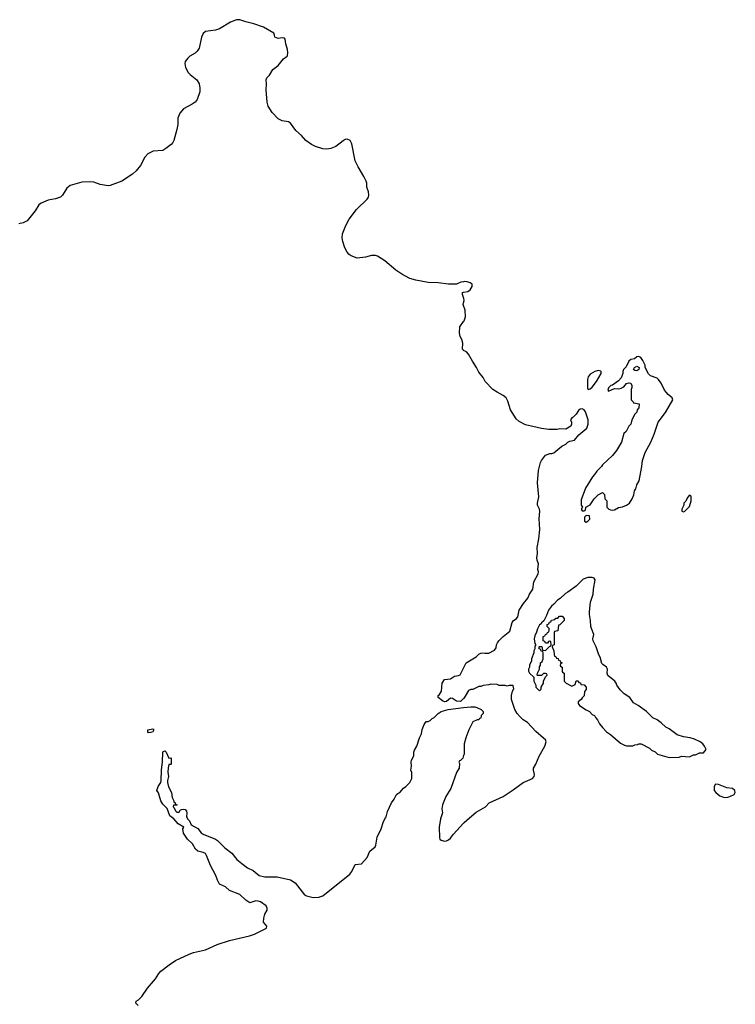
# Model space of a CAD drawing. Header units: inches. Extents: x 2347120 to 2490770, y 707513 to 877705.
# Tile 126 of 132: x 2425617 to 2432683, y 848159 to 857884. Entities that reach past the tile are written whole.
import ezdxf

# ---------------------------------------------------------------- set-up
doc = ezdxf.new("R2010")
doc.units = ezdxf.units.IN
doc.header["$MEASUREMENT"] = 0
for name, color, linetype in [('C4824', 7, 'Continuous'), ('C4825', 7, 'Continuous'), ('C4834', 7, 'Continuous'), ('C4835', 7, 'Continuous')]:
    doc.layers.add(name, color=color, linetype=linetype)

msp = doc.modelspace()

# ---------------------------------------------------------------- linework, layer by layer
at = {"layer": 'C4824', "color": 5, "elevation": 60}
for points in [[(2426787.3, 848147.3), (2426763.7, 848170), (2426767.3, 848190), (2426790, 848203.1), (2426823.4, 848236.6), (2426880.3, 848319.7), (2426956.5, 848410), (2426990, 848463.2), (2427010, 848485.8), (2427092.3, 848550), (2427154.5, 848590), (2427290, 848655.5), (2427332, 848670), (2427450, 848697.2), (2427565.6, 848750), (2427690, 848789.5), (2427886.1, 848833.9), (2427936, 848850), (2428052.7, 848910), (2428057.2, 848930), (2428024, 848970), (2428027, 849010), (2428037.6, 849050), (2428060.7, 849090), (2428062, 849110), (2428051.3, 849131.3), (2427994, 849170), (2427970, 849178), (2427950, 849179.5), (2427890, 849162.7), (2427850, 849187.3), (2427790, 849242), (2427690, 849282), (2427650, 849319.3), (2427590, 849346.6), (2427570, 849385.2), (2427554.7, 849430), (2427499.7, 849530), (2427461.6, 849630), (2427450, 849649.3), (2427430, 849659.6), (2427376, 849670), (2427351.6, 849690), (2427323, 849743), (2427275.1, 849790), (2427234, 849850), (2427229, 849891), (2427238, 849910), (2427182.5, 849942.5), (2427139, 849990), (2427125.6, 850000)], [(2427269.4, 850000), (2427274.8, 849990), (2427293.4, 849970), (2427311, 849930), (2427374.9, 849894.9), (2427410, 849854), (2427430, 849838), (2427550, 849790.7), (2427570, 849777.3), (2427642.8, 849702.8), (2427712.2, 849652.2), (2427760.7, 849590), (2427810, 849548), (2427867.7, 849507.7), (2427920.9, 849480.9), (2427982.8, 849430), (2428036.5, 849416.5), (2428158.6, 849418.6), (2428290, 849388.5), (2428338.3, 849358.3), (2428430, 849240.3), (2428450, 849228.9), (2428515.4, 849215.4), (2428570, 849215.5), (2428609.6, 849230), (2428876.8, 849443.2), (2428898, 849470), (2428930, 849538.8), (2428993, 849547), (2429049.3, 849610), (2429073.2, 849670), (2429126.2, 849713.8), (2429134, 849730), (2429147.3, 849810), (2429187.2, 849892.8), (2429210, 849964.7), (2429229.6, 850000)], [(2429774.3, 850000), (2429771, 849990), (2429758.8, 849910), (2429763.5, 849803.5), (2429766, 849790), (2429779.1, 849779.1), (2429810, 849768.5), (2429830, 849773), (2429850, 849784.4), (2429870, 849800.4), (2429899.3, 849840.7), (2430000, 849949.1)]]:
    msp.add_lwpolyline(points, dxfattribs=at)
at = {"layer": 'C4825', "color": 5, "elevation": 60}
for points in [[(2430000, 855295.4), (2429973, 855290), (2429930, 855271.1), (2429850, 855271.6), (2429750, 855283.2), (2429650, 855286.6), (2429529.4, 855310), (2429470, 855328.2), (2429388.9, 855368.9), (2429330, 855410.9), (2429220.9, 855500.9), (2429150, 855547.6), (2429130, 855553.3), (2429090, 855553.6), (2429030, 855537.8), (2428950, 855528.9), (2428890, 855552.4), (2428870, 855565.1), (2428850, 855586.6), (2428826.2, 855630), (2428806.3, 855693.7), (2428800.7, 855730), (2428805.6, 855770), (2428837.6, 855850), (2428870, 855912.9), (2428941.5, 856010), (2429047.6, 856110), (2429060.3, 856130), (2429064.8, 856150), (2429062, 856182), (2429044.7, 856230), (2429043.1, 856270), (2429036.8, 856290), (2429015, 856335), (2428958.2, 856430), (2428929.8, 856490), (2428897, 856657), (2428878.7, 856690), (2428850, 856702.7), (2428830, 856699.2), (2428810, 856688.7), (2428738.3, 856630), (2428690, 856609.9), (2428650, 856605.7), (2428610, 856608.6), (2428536.3, 856630), (2428499.1, 856650), (2428443.8, 856690), (2428399.6, 856739.6), (2428344, 856790), (2428290, 856861.6), (2428270, 856875.6), (2428210, 856886), (2428170, 856904.6), (2428110, 856966.9), (2428071.9, 857030), (2428059.8, 857070), (2428051.6, 857190), (2428055.1, 857250), (2428049.6, 857290.4), (2428056, 857310), (2428083.3, 857336.7), (2428117, 857390), (2428170, 857432.7), (2428222.4, 857497.6), (2428256.6, 857523.4), (2428261.2, 857530), (2428263.2, 857556.8), (2428260.9, 857590), (2428243.5, 857643.5), (2428238.4, 857690), (2428230, 857699.5), (2428210, 857704.5), (2428170, 857698.4), (2428135.3, 857710), (2428134, 857730), (2428125.2, 857750), (2428023.4, 857810), (2427930, 857843.5), (2427850, 857861.5), (2427790, 857882.9), (2427756.5, 857883.5), (2427699.6, 857860.4), (2427590, 857793), (2427550, 857779.7), (2427450, 857765.6), (2427430, 857746.4), (2427411.3, 857710), (2427390, 857602), (2427370, 857572.8), (2427350, 857554), (2427298, 857522), (2427276.6, 857503.4), (2427250.2, 857470), (2427247.7, 857452.3), (2427255.7, 857410), (2427281.7, 857361.7), (2427300.9, 857340.9), (2427365.2, 857290), (2427388.1, 857250), (2427396.5, 857210), (2427396.8, 857170), (2427370, 857094.3), (2427350, 857069.9), (2427320.3, 857050), (2427235.4, 857004.6), (2427199.5, 856960.5), (2427179.8, 856910), (2427178.9, 856850), (2427170, 856799.6), (2427137.6, 856690), (2427130, 856671.2), (2427111.8, 856650), (2427060.9, 856610), (2427030, 856592.8), (2426933.4, 856586.6), (2426880.9, 856559.1), (2426853.6, 856526.4), (2426810, 856442.9), (2426766, 856390), (2426730, 856358), (2426624.9, 856290), (2426510, 856245.8), (2426490, 856242.4), (2426410, 856254.8), (2426350, 856279.6), (2426316.4, 856283.6), (2426230, 856278.9), (2426114, 856246), (2426081.3, 856218.7), (2426038.3, 856150), (2426019.1, 856130), (2425970, 856114.5), (2425897.4, 856102.6), (2425827.5, 856072.5), (2425806.4, 856053.6), (2425770, 855995.8), (2425690, 855895.9), (2425650, 855875.7), (2425610, 855868.3)], [(2430000, 855140.1), (2429989.2, 855170.8), (2429988.7, 855190), (2430000, 855191.6)], [(2430000, 855060), (2429997, 855070), (2430000, 855085.6)], [(2430000, 854617.7), (2429998.4, 854618.4), (2429990, 854629), (2429993.1, 854690), (2429983.3, 854723.3), (2429966.9, 854753.1), (2429960.3, 854790), (2429963.5, 854850), (2430000, 854904)], [(2430000, 851178), (2429970, 851149), (2429930, 851154), (2429890, 851179), (2429870, 851184), (2429830.4, 851149.6), (2429810, 851147), (2429790, 851157.2), (2429748, 851190), (2429748.4, 851208.4), (2429761.2, 851218.8), (2429782.7, 851250), (2429787.3, 851330), (2429810, 851366), (2429870, 851373.4), (2429910, 851400.5), (2429950, 851404.9), (2429967.5, 851412.5), (2430000, 851477.2)], [(2429229.6, 850000), (2429235.1, 850010), (2429250, 850064.7), (2429289.5, 850150), (2429316, 850184), (2429338, 850230), (2429350, 850242), (2429370, 850252), (2429405.6, 850294.4), (2429429.1, 850310.9), (2429468, 850350), (2429488.7, 850390), (2429488.4, 850448.4), (2429478, 850470), (2429484, 850510), (2429480.9, 850550), (2429484.5, 850570), (2429507.5, 850612.5), (2429509.7, 850650), (2429516, 850670), (2429537.2, 850710), (2429564, 850790), (2429585.2, 850830), (2429590, 850874), (2429610, 850922), (2429630, 850952), (2429650, 850952), (2429670, 850962), (2429690, 850982), (2429710, 850992), (2429750, 851032), (2429778, 851050), (2429846, 851070), (2430000, 851089.3)], [(2427125.6, 850000), (2427099.5, 850019.5), (2427072.5, 850092.5), (2427030, 850134), (2427010, 850169), (2426986.3, 850246.3), (2426969.6, 850270), (2426984, 850310), (2427009.5, 850350.5), (2427012.5, 850367.5), (2427015.5, 850475.5), (2427028, 850550), (2427030, 850652), (2427050, 850662), (2427062, 850650), (2427090, 850591.3), (2427110, 850594), (2427114, 850590), (2427112, 850530), (2427110, 850526), (2427090, 850526), (2427084.5, 850495.5), (2427081, 850450), (2427086.8, 850410), (2427077.3, 850370), (2427078, 850350), (2427086.6, 850306.6), (2427114.8, 850250), (2427122.8, 850202.8), (2427138, 850170), (2427138, 850158), (2427152, 850150), (2427154, 850134), (2427171.3, 850130), (2427170, 850126), (2427134, 850126), (2427132, 850110), (2427141, 850101), (2427156, 850070), (2427170, 850056), (2427190, 850058), (2427202.7, 850077.3), (2427216, 850084), (2427230, 850087.3), (2427250, 850082.8), (2427264.9, 850064.9), (2427267.7, 850050), (2427264, 850010), (2427269.4, 850000)], [(2430000, 850616), (2429991.3, 850590), (2429970, 850566), (2429958, 850562), (2429954, 850550), (2429958, 850538), (2429956, 850490), (2429930.9, 850449.1), (2429874, 850290), (2429826, 850210), (2429791.3, 850130), (2429786, 850090), (2429790.8, 850050), (2429774.3, 850000)]]:
    msp.add_lwpolyline(points, dxfattribs=at)
msp.add_lwpolyline([(2426890, 850841.2), (2426881.2, 850850), (2426882, 850870), (2426930, 850881), (2426941, 850870), (2426930, 850849), (2426910, 850842)], close=True, dxfattribs=at)
at = {"layer": 'C4834', "color": 5, "elevation": 60}
msp.add_lwpolyline([(2430000, 849949.1), (2430005.2, 849954.8), (2430059.2, 850000)], dxfattribs=at)
at = {"layer": 'C4835', "color": 5, "elevation": 60}
for points in [[(2430000, 855191.6), (2430042.6, 855197.4), (2430063.9, 855216.1), (2430085.6, 855250), (2430085.1, 855270), (2430065.9, 855285.9), (2430035.6, 855295.6), (2430010, 855297.4), (2430000, 855295.4)], [(2430000, 855085.6), (2430004.7, 855110), (2430003.5, 855130), (2430000, 855140.1)], [(2430000, 854904), (2430004.1, 854910), (2430017.5, 854950), (2430013.9, 855013.9), (2430000, 855060)], [(2430000, 851477.2), (2430026.6, 851530), (2430124, 851590), (2430150, 851616.3), (2430170, 851627.3), (2430190, 851630.6), (2430210, 851626), (2430250, 851626), (2430304.7, 851655.3), (2430320.2, 851679.8), (2430326, 851710), (2430335.1, 851730), (2430349.4, 851750), (2430389.7, 851790.3), (2430455.8, 851844.2), (2430479.6, 851930), (2430490, 851947.3), (2430521.2, 851970), (2430534, 851986), (2430549.4, 852050), (2430590, 852119.1), (2430634.5, 852170), (2430650, 852211), (2430682, 852258), (2430694.5, 852330), (2430735.1, 852410), (2430739.3, 852430), (2430732.9, 852452.9), (2430738, 852510), (2430726.3, 852546.3), (2430724.2, 852570), (2430729.6, 852610), (2430727.3, 852670), (2430744.4, 852755.6), (2430753.1, 852846.9), (2430747.6, 852952.4), (2430753.2, 853030), (2430749, 853050), (2430729.3, 853090), (2430729.3, 853110), (2430743.7, 853170), (2430729.7, 853310), (2430738.4, 853430), (2430759.3, 853510), (2430769.5, 853530.5), (2430810, 853581), (2430850, 853598), (2430870, 853598), (2430890, 853606), (2430970, 853671), (2431010, 853691), (2431030, 853711), (2431050, 853721), (2431095.3, 853730), (2431136.4, 853783.6), (2431215.3, 853850), (2431228.4, 853888.4), (2431228.7, 853930), (2431204, 854010), (2431190, 854028.7), (2431170, 854039), (2431150, 854035.3), (2431135.3, 854024.7), (2431113, 853987), (2431082, 853958), (2431067.3, 853950), (2431056, 853930), (2431064.7, 853910), (2431064.7, 853890), (2431058, 853870), (2431010, 853839), (2430950, 853844), (2430922.5, 853837.5), (2430842.7, 853837.3), (2430770, 853844.7), (2430610, 853882.9), (2430550, 853915.9), (2430520.5, 853940.5), (2430462.3, 854030), (2430436.8, 854116.8), (2430419, 854150), (2430391.5, 854171.5), (2430330, 854204.2), (2430290, 854231.7), (2430214, 854310), (2430193.7, 854350), (2430150, 854401), (2430128.4, 854450), (2430087.1, 854510), (2430050, 854579.7), (2430030, 854603.5), (2430000, 854617.7)], [(2430059.2, 850000), (2430125, 850055.1), (2430214.7, 850110), (2430252.9, 850147.1), (2430390, 850210.4), (2430490, 850275.8), (2430588.9, 850351.1), (2430679.3, 850390), (2430696.3, 850410), (2430699.7, 850430), (2430689.7, 850470), (2430691.1, 850490), (2430713.8, 850530), (2430745, 850610), (2430801, 850710), (2430816, 850750), (2430809.5, 850769.5), (2430790, 850789), (2430712.5, 850852.5), (2430630, 850942), (2430588.7, 850970), (2430558.6, 850998.6), (2430529.5, 851029.5), (2430505.2, 851070), (2430474, 851170), (2430474, 851210), (2430482, 851250), (2430494.6, 851274.6), (2430490, 851306), (2430450, 851308), (2430430, 851302), (2430410, 851308), (2430350, 851308.7), (2430330, 851318), (2430270, 851322), (2430250, 851315.3), (2430191.6, 851308.4), (2430170, 851298), (2430150, 851298), (2430090, 851268), (2430070, 851268), (2430050, 851258), (2430036.9, 851243.1), (2430001, 851179), (2430000, 851178)], [(2430000, 851089.3), (2430070, 851098), (2430110, 851098), (2430131.1, 851091.1), (2430174, 851070), (2430194, 851050), (2430194, 851030), (2430174, 851010), (2430170, 850986), (2430158, 850982), (2430150, 850968), (2430132.7, 850967.3), (2430091.6, 850948.4), (2430050.9, 850869.1), (2430021, 850790), (2430006, 850730), (2430004.7, 850630), (2430000, 850616)]]:
    msp.add_lwpolyline(points, dxfattribs=at)
for points in [[(2431730, 854558), (2431710, 854555.3), (2431686, 854534), (2431650, 854526), (2431630.8, 854510), (2431604, 854456), (2431578, 854430), (2431571.3, 854410), (2431572, 854390), (2431555.3, 854344.7), (2431530, 854315.3), (2431470, 854274), (2431454, 854270), (2431430, 854246), (2431424.7, 854224.7), (2431430, 854214), (2431490, 854242), (2431530, 854238), (2431556.4, 854243.6), (2431582, 854258), (2431610, 854291.3), (2431630, 854298), (2431650, 854294), (2431662, 854270), (2431662, 854250), (2431654, 854230), (2431654, 854130), (2431674, 854110), (2431678, 854098), (2431734, 854090), (2431731.6, 854048.4), (2431714, 854030), (2431710, 854006), (2431690, 853986), (2431662, 853930), (2431651, 853889), (2431632, 853870), (2431603.6, 853816.4), (2431583.6, 853796.4), (2431558, 853710), (2431511.3, 853630), (2431470, 853578), (2431371.6, 853488.4), (2431362, 853470), (2431315.3, 853424.7), (2431291.3, 853390), (2431271.3, 853370), (2431203.5, 853256.5), (2431159.6, 853140.4), (2431162, 853090), (2431174, 853070), (2431163.6, 853056.4), (2431163.6, 853043.6), (2431170, 853034), (2431190, 853034), (2431202, 853038), (2431206, 853070), (2431248.4, 853091.6), (2431290, 853152), (2431330, 853192), (2431370, 853214), (2431392.7, 853192.7), (2431394, 853150), (2431414, 853130), (2431414, 853070), (2431434, 853050), (2431450, 853042), (2431470, 853038), (2431490, 853042), (2431530, 853064.7), (2431570, 853071), (2431608.7, 853090), (2431637.2, 853110), (2431665.2, 853150), (2431681.2, 853190), (2431688.7, 853230), (2431699, 853250), (2431709, 853291), (2431734, 853330), (2431759.3, 853470), (2431765.2, 853530), (2431792.7, 853610), (2431849.3, 853710), (2431882.7, 853790), (2431922, 853910), (2431994.8, 854005.2), (2432065.2, 854130), (2432060.9, 854150), (2432020.9, 854180.9), (2431983.3, 854223.3), (2431950, 854295.1), (2431924.5, 854330), (2431910, 854342.9), (2431845.3, 854365.3), (2431824.9, 854384.9), (2431794, 854450), (2431793.2, 854470), (2431770, 854518), (2431750, 854548)], [(2431330, 854418.7), (2431294.8, 854410), (2431250, 854382), (2431230, 854357.2), (2431222, 854330), (2431222.8, 854242.8), (2431230, 854232), (2431250, 854238.8), (2431270, 854254.8), (2431311.3, 854308.7), (2431359.3, 854390), (2431359, 854410), (2431353.4, 854413.4)], [(2431710, 854415.3), (2431690, 854418), (2431678, 854430), (2431688, 854450), (2431710, 854462), (2431732, 854450), (2431730, 854428)], [(2432230, 853186), (2432210, 853166), (2432192.7, 853127.3), (2432174, 853110), (2432174, 853090), (2432154, 853050), (2432154, 853030), (2432170, 853022), (2432186, 853030), (2432230, 853074), (2432246, 853130), (2432246, 853170), (2432242, 853182)], [(2431210, 852986), (2431194, 852970), (2431194, 852930), (2431210, 852922), (2431226, 852930), (2431246, 852950), (2431242, 852982)], [(2431270, 852375.3), (2431225.4, 852374.6), (2431182, 852358), (2431112, 852290), (2431030.6, 852229.4), (2431004.5, 852215.5), (2430952.8, 852167.2), (2430928, 852152), (2430890.7, 852109.3), (2430867.9, 852092.1), (2430838, 852050), (2430819.6, 852000.4), (2430792.7, 851947.3), (2430770, 851926), (2430764.7, 851915.3), (2430750, 851906), (2430730, 851866), (2430716, 851824), (2430707.5, 851812.5), (2430698, 851770), (2430703.6, 851723.6), (2430714, 851710), (2430703.6, 851696.4), (2430702, 851670), (2430692, 851650), (2430692, 851630), (2430672, 851570), (2430672, 851550), (2430652, 851510), (2430652, 851490), (2430642, 851470), (2430642, 851450), (2430652, 851430), (2430694, 851390), (2430692, 851350), (2430712, 851310), (2430714, 851290), (2430750, 851254), (2430766, 851270), (2430766, 851290), (2430788, 851330), (2430788.4, 851351.6), (2430807.3, 851392.7), (2430826, 851410), (2430822, 851422), (2430810, 851426), (2430790, 851426), (2430770, 851406), (2430730, 851406), (2430726, 851410), (2430728, 851430), (2430748, 851470), (2430748.9, 851491.1), (2430758, 851510), (2430758, 851530), (2430775.3, 851544.7), (2430786, 851570), (2430786, 851630), (2430782, 851642), (2430767.3, 851647.3), (2430762, 851662), (2430746, 851670), (2430746, 851690), (2430750, 851694), (2430772.7, 851692.7), (2430778, 851658), (2430810, 851654), (2430847.3, 851692.7), (2430862, 851698), (2430866, 851710), (2430862, 851742), (2430850, 851746), (2430838, 851742), (2430830, 851726), (2430810, 851726), (2430802, 851742), (2430786, 851750), (2430786, 851790), (2430802, 851798), (2430807.3, 851812.7), (2430822, 851818), (2430827.3, 851832.7), (2430842, 851838), (2430846, 851850), (2430846, 851870), (2430826, 851890), (2430826, 851910), (2430842, 851918), (2430847.3, 851932.7), (2430862, 851938), (2430867.3, 851952.7), (2430902, 851958), (2430910, 851974), (2430930, 851974), (2430948.4, 851991.6), (2430971.6, 851991.6), (2430994, 851970), (2430992, 851950), (2430950, 851906), (2430938, 851902), (2430930, 851846), (2430898, 851842), (2430894, 851830), (2430894, 851710), (2430878, 851702), (2430874, 851690), (2430891.3, 851651.3), (2430892.7, 851612.7), (2430898, 851598), (2430910, 851594), (2430918, 851578), (2430932.7, 851572.7), (2430938, 851558), (2430952.7, 851552.7), (2430958, 851538), (2430974, 851530), (2430958, 851522), (2430954, 851510), (2430958, 851498), (2430974, 851490), (2430974, 851450), (2430978, 851438), (2430992, 851430), (2430994, 851350), (2431014, 851330), (2431070, 851302), (2431102, 851318), (2431110, 851354), (2431130, 851354), (2431138, 851338), (2431152.7, 851332.7), (2431158, 851318), (2431190, 851314), (2431211.6, 851291.6), (2431211.6, 851268.4), (2431192.7, 851247.3), (2431190, 851206), (2431170, 851186), (2431162, 851170), (2431132.7, 851147.3), (2431132, 851130), (2431144.7, 851110), (2431210, 851066), (2431242, 851050), (2431270, 851022), (2431291.1, 851011.1), (2431302, 850990), (2431322, 850970), (2431342, 850930), (2431370, 850892), (2431412, 850850), (2431450, 850824.7), (2431550, 850738), (2431590, 850718), (2431610, 850711.3), (2431670, 850712), (2431690, 850722), (2431716.4, 850723.6), (2431730, 850732), (2431751.6, 850731.6), (2431834, 850690), (2431854, 850670), (2431890, 850652), (2431914, 850630), (2432030, 850596), (2432130, 850601), (2432150, 850610.8), (2432230, 850604.7), (2432270, 850622), (2432290, 850622), (2432330, 850642), (2432370, 850642), (2432394, 850674), (2432378, 850710), (2432362, 850730), (2432335.3, 850750), (2432278.6, 850778.6), (2432238, 850790), (2432170, 850799.3), (2432110, 850822), (2432030, 850880.5), (2431997.6, 850897.6), (2431950, 850939.5), (2431910, 850967), (2431867.5, 850987.5), (2431805.2, 851050), (2431725.2, 851110), (2431677.5, 851137.5), (2431640.7, 851190), (2431585.4, 851225.4), (2431545.6, 851265.6), (2431512.7, 851310), (2431506, 851330), (2431491.8, 851350), (2431425.4, 851405.4), (2431417.6, 851430), (2431419.7, 851470), (2431412.1, 851490), (2431373.8, 851513.8), (2431366.3, 851526.3), (2431350, 851589), (2431335.6, 851610), (2431310, 851689), (2431280.9, 851750), (2431277, 851770), (2431287, 851810), (2431261.3, 851870), (2431257.4, 851890), (2431254.3, 851950), (2431242, 852010), (2431243.2, 852036.8), (2431254.5, 852130), (2431279.3, 852210), (2431282, 852258), (2431298, 852350), (2431288.4, 852368.4)], [(2432486, 850334), (2432474, 850310), (2432474, 850270), (2432492, 850250), (2432530, 850218), (2432564.5, 850204.5), (2432590, 850201), (2432610, 850206), (2432630, 850211), (2432670, 850231), (2432682.7, 850250), (2432678, 850270), (2432655.6, 850290), (2432598.4, 850298.4), (2432515.3, 850330)]]:
    msp.add_lwpolyline(points, close=True, dxfattribs=at)

doc.saveas('drawing.dxf')
